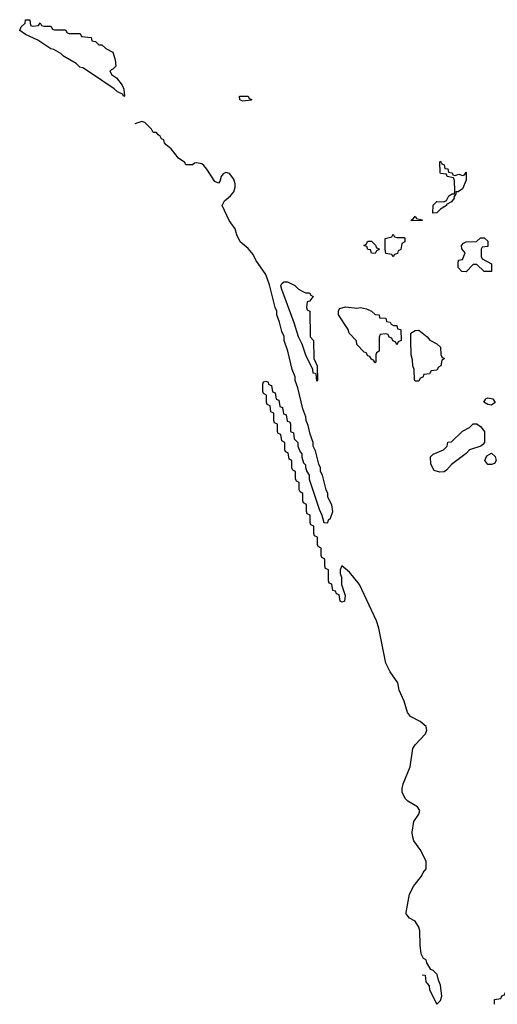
# Model space of a CAD drawing. Header units: inches. Extents: x 2710028 to 2964570, y 496606 to 722708.
# Tile 21 of 228: x 2777018 to 2779642, y 605166 to 610570. Entities that reach past the tile are written whole.
import ezdxf

# ---------------------------------------------------------------- set-up
doc = ezdxf.new("R2010")
doc.units = ezdxf.units.IN
doc.header["$MEASUREMENT"] = 0
doc.layers.add('C7670', color=7, linetype='Continuous')
doc.layers.add('C7671', color=7, linetype='Continuous')

msp = doc.modelspace()

# ---------------------------------------------------------------- linework, layer by layer
at = {"layer": 'C7670', "color": 6}
for points in [[(2777656, 610000), (2777650, 609998)], [(2779230, 605328), (2779246, 605326), (2779248.5, 605288.5), (2779268, 605268), (2779270, 605246), (2779310, 605166), (2779330, 605186), (2779336.3, 605210), (2779330.4, 605270.4), (2779318, 605298), (2779310.7, 605330), (2779290, 605351), (2779276.9, 605356.9), (2779254.4, 605394.4), (2779250.7, 605410), (2779236.9, 605416.9), (2779222.8, 605442.8), (2779217.3, 605490), (2779217.1, 605570), (2779210.5, 605590), (2779190, 605622.8), (2779159.6, 605639.6), (2779142, 605662), (2779141, 605670), (2779159.1, 605770), (2779183.4, 605816.6), (2779226, 605870), (2779234, 605890), (2779250.3, 605909.7), (2779250.4, 605949.6), (2779222, 606010), (2779182.6, 606062.6), (2779175.5, 606090), (2779173.4, 606110), (2779182.8, 606170), (2779210, 606208.7), (2779215.5, 606230), (2779204, 606250), (2779150, 606280.7), (2779135.8, 606295.8), (2779119.1, 606330), (2779119.1, 606350), (2779124.1, 606375.9), (2779163, 606470), (2779178, 606570), (2779190.3, 606589.6), (2779247.3, 606650), (2779255.5, 606670), (2779250.6, 606690), (2779218.3, 606718.3), (2779165.3, 606745.3), (2779148.4, 606768.4), (2779130.6, 606830), (2779102.8, 606890), (2779096, 606930), (2779054, 606990), (2779030, 607038), (2778990.4, 607230), (2778978.4, 607270), (2778885.5, 607470), (2778830, 607538), (2778788, 607572), (2778778, 607550), (2778778, 607530), (2778786, 607510), (2778786, 607470), (2778806, 607410), (2778802, 607378), (2778790, 607374), (2778778, 607378), (2778772.7, 607412.7), (2778758, 607418), (2778752.7, 607432.7), (2778738, 607438), (2778732.7, 607472.7), (2778718, 607478), (2778714, 607490), (2778714, 607550), (2778698, 607558), (2778694, 607570), (2778694, 607610), (2778678, 607618), (2778674, 607630), (2778674, 607670), (2778658, 607678), (2778654, 607690), (2778654, 607730), (2778638, 607738), (2778634, 607750), (2778634, 607790), (2778618, 607798), (2778614, 607810), (2778614, 607850), (2778598, 607858), (2778594, 607870), (2778594, 607910), (2778578, 607918), (2778574, 607930), (2778574, 607970), (2778558, 607978), (2778554, 607990), (2778554, 608030), (2778538, 608038), (2778534, 608050), (2778534, 608090), (2778518, 608098), (2778514, 608110), (2778514, 608150), (2778498, 608158), (2778492.7, 608192.7), (2778478, 608198), (2778474, 608210), (2778474, 608250), (2778458, 608258), (2778452.7, 608292.7), (2778438, 608298), (2778434, 608310), (2778434, 608350), (2778418, 608358), (2778414, 608370), (2778414, 608410), (2778398, 608418), (2778394, 608450), (2778378, 608458), (2778374, 608470), (2778374, 608510), (2778358, 608518), (2778354, 608530), (2778354, 608570), (2778358, 608582), (2778370, 608586), (2778382, 608582), (2778387.3, 608567.3), (2778402, 608562), (2778407.3, 608527.3), (2778422, 608522), (2778427.3, 608487.3), (2778442, 608482), (2778447.3, 608447.3), (2778462, 608442), (2778467.3, 608407.3), (2778482, 608402), (2778487.3, 608367.3), (2778502, 608362), (2778506, 608350), (2778506, 608310), (2778522, 608302), (2778526, 608270), (2778546, 608250), (2778546, 608230), (2778558, 608198), (2778567.3, 608187.3), (2778568.4, 608168.4), (2778578, 608138), (2778587.3, 608127.3), (2778587.3, 608112.7), (2778595.3, 608090), (2778608, 608070), (2778608.4, 608048.4), (2778663.1, 607883.1), (2778678, 607850), (2778688, 607810), (2778710, 607808.7), (2778715.3, 607824.7), (2778725.4, 607834.6), (2778738, 607870), (2778732, 607908), (2778711.3, 607950), (2778711, 607970), (2778701, 607990), (2778681, 608070), (2778671, 608090), (2778670.8, 608110), (2778661, 608130), (2778643.5, 608203.5), (2778631, 608230), (2778630.8, 608250), (2778614.4, 608294.4), (2778603.5, 608343.5), (2778591, 608370), (2778590.5, 608390.5), (2778574.4, 608434.4), (2778546.8, 608550), (2778530.8, 608590), (2778530.7, 608610), (2778514.8, 608650), (2778490.7, 608750), (2778470.8, 608810), (2778470.5, 608830.5), (2778458, 608858), (2778446, 608910), (2778431, 608950), (2778430.7, 608970), (2778421, 608990), (2778390, 609114), (2778370, 609172), (2778314.8, 609250), (2778300.7, 609280.7), (2778273.4, 609313.4), (2778230, 609351.3), (2778210.7, 609390), (2778201.4, 609421.4), (2778168.2, 609468.2), (2778130.8, 609550), (2778143.4, 609576.6), (2778176.4, 609603.6), (2778194.4, 609625.6), (2778202, 609650), (2778202, 609670), (2778194.6, 609694.6), (2778170, 609726), (2778150, 609730.8), (2778136, 609724), (2778124, 609710), (2778117.2, 609682.8), (2778110, 609672), (2778090, 609682), (2778046, 609750), (2778030.5, 609770.5), (2778018.5, 609778.5), (2777990, 609784.7), (2777978, 609782), (2777967.3, 609772.7), (2777930, 609774), (2777926, 609786), (2777890.5, 609810.5), (2777850, 609861), (2777822.8, 609882.8), (2777814, 609894), (2777810, 609911), (2777796.9, 609916.9), (2777790, 609931.3), (2777778, 609938), (2777770, 609951), (2777751.6, 609951.6), (2777742, 609970), (2777711, 610000)], [(2779627, 605167), (2779627.3, 605192.7), (2779662, 605198), (2779667.3, 605212.7), (2779682, 605218), (2779687.3, 605232.7), (2779722, 605238), (2779727.3, 605252.7), (2779742, 605258), (2779750, 605274), (2779782, 605278), (2779790, 605314), (2779802, 605318), (2779808.4, 605331.6), (2779809.7, 605410.3), (2779857.4, 605462.6), (2779889.6, 605530), (2779915.6, 605564.4), (2779942.7, 605577.3), (2779970, 605580.5), (2780000, 605591.7)]]:
    msp.add_lwpolyline(points, dxfattribs=at)
for points in [[(2779410, 609714), (2779430, 609722), (2779450, 609714), (2779462, 609718), (2779470, 609734), (2779470.8, 609690), (2779450, 609642), (2779426, 609626), (2779414, 609626), (2779414, 609614), (2779403.6, 609596.4), (2779404.7, 609590), (2779390.4, 609569.6), (2779363.6, 609556.4), (2779362, 609550), (2779330.7, 609529.3), (2779310, 609509.2), (2779288.4, 609508.4), (2779290, 609551.3), (2779310, 609571.3), (2779348.9, 609571.1), (2779362, 609578), (2779376.4, 609603.6), (2779394, 609614), (2779406, 609614), (2779408.7, 609631.3), (2779407.3, 609687.3), (2779402, 609702), (2779366, 609710), (2779362, 609722), (2779330, 609726), (2779328, 609730), (2779326, 609790), (2779330, 609794), (2779338, 609778), (2779350, 609774), (2779354, 609754), (2779370, 609752), (2779374, 609734), (2779394, 609730), (2779398, 609718)], [(2779170, 609466), (2779169, 609470), (2779182, 609478), (2779190, 609491.3), (2779198, 609478), (2779230, 609472), (2779230, 609468.7)], [(2779090, 609374), (2779130, 609374), (2779134, 609370), (2779134, 609350), (2779118, 609342), (2779111.6, 609308.4), (2779098, 609302), (2779092.7, 609287.3), (2779078, 609282), (2779070, 609268), (2779062, 609282), (2779030, 609286), (2779026, 609310), (2779026, 609370), (2779062, 609378), (2779070, 609392), (2779078, 609378)], [(2779610, 609188), (2779570, 609188.7), (2779530, 609226), (2779510, 609226), (2779470, 609186), (2779447.3, 609187.3), (2779426, 609210), (2779426, 609230), (2779428, 609250), (2779450, 609254), (2779466, 609290), (2779447.3, 609312.7), (2779446, 609330), (2779456.4, 609343.6), (2779470, 609351.3), (2779528, 609352), (2779550, 609372), (2779570, 609372), (2779590, 609354), (2779590, 609326), (2779558, 609322), (2779554, 609310), (2779554, 609270), (2779558, 609258), (2779610.8, 609230.8)], [(2778970, 609286), (2778950, 609288), (2778946, 609306), (2778930, 609308), (2778926, 609326), (2778908, 609330), (2778922, 609338), (2778930, 609354), (2778950, 609354), (2778972.7, 609332.7), (2778978, 609318), (2778992.7, 609312.7), (2778990, 609306), (2778978, 609302)], [(2778650, 608586), (2778646, 608626), (2778629.4, 608629.4), (2778628.7, 608650), (2778590, 608728), (2778569.4, 608789.4), (2778549.6, 608829.6), (2778526.6, 608906.6), (2778458, 609090), (2778453.2, 609110), (2778458, 609122), (2778470, 609131), (2778490, 609130.8), (2778530.4, 609110.4), (2778550, 609091), (2778576.9, 609076.9), (2778590, 609071.3), (2778610, 609071), (2778618, 609058), (2778631, 609050), (2778610, 609026), (2778598, 609022), (2778594, 608990), (2778598, 608978), (2778612, 608970), (2778614, 608830), (2778632, 608810), (2778634, 608710), (2778652, 608670), (2778654, 608590)], [(2778870, 608986.8), (2778890.6, 608990.6), (2778923.5, 608983.5), (2778950.9, 608970.9), (2778970, 608952), (2778992, 608950), (2778994, 608934), (2779030, 608931.3), (2779034, 608914), (2779054, 608910), (2779058, 608898), (2779072, 608892), (2779090, 608891.3), (2779092.7, 608872.7), (2779112, 608870), (2779114, 608810), (2779098, 608802), (2779090, 608786), (2779082, 608802), (2779067.3, 608807.3), (2779062, 608822), (2779047.3, 608827.3), (2779042, 608842), (2779030, 608846), (2778998, 608842), (2778992.7, 608827.3), (2778992, 608750), (2778978, 608742), (2778974, 608730), (2778974, 608690), (2778970, 608686), (2778962, 608702), (2778950, 608706), (2778942, 608722), (2778930, 608726), (2778922, 608742), (2778910, 608746), (2778870, 608788), (2778868, 608808), (2778828.7, 608850), (2778822, 608870), (2778768.7, 608950), (2778768.7, 608970), (2778774.6, 608985.4), (2778810, 608994.8)], [(2779190, 608586), (2779187.3, 608592.7), (2779186, 608650), (2779178, 608670), (2779176.4, 608703.6), (2779168, 608730), (2779166, 608810), (2779166, 608850), (2779190, 608864.7), (2779210, 608866), (2779256, 608830), (2779270.7, 608810.7), (2779310, 608791.3), (2779330, 608772), (2779332, 608732), (2779338, 608718), (2779351.3, 608710), (2779338, 608702), (2779332, 608670), (2779318, 608662), (2779310, 608646), (2779278, 608642), (2779270, 608626), (2779238, 608622), (2779232.7, 608607.3), (2779218, 608602), (2779210, 608586)], [(2779610, 608454), (2779590, 608457.2), (2779568.7, 608470), (2779578, 608490), (2779590, 608494.8), (2779618, 608490), (2779630, 608468.7)], [(2779326.3, 608086.3), (2779295.1, 608095.1), (2779276, 608130), (2779275.3, 608170), (2779290, 608184.7), (2779346, 608210), (2779366, 608230), (2779370, 608252), (2779390, 608254), (2779450, 608312), (2779490, 608332), (2779509, 608351), (2779530, 608351), (2779550, 608338), (2779571, 608310), (2779570.8, 608250), (2779562, 608238), (2779550.7, 608229.3), (2779490, 608208.7), (2779470.6, 608189.4), (2779390, 608129.2), (2779362.8, 608097.2), (2779350, 608089.2)], [(2779610, 608129.2), (2779589.5, 608129.5), (2779573.2, 608150), (2779584.1, 608175.9), (2779610, 608191), (2779630, 608172), (2779636, 608150), (2779626, 608134)]]:
    msp.add_lwpolyline(points, close=True, dxfattribs=at)
at = {"layer": 'C7671', "color": 6}
for points in [[(2777090, 610534), (2777122, 610538), (2777130, 610552), (2777138, 610538), (2777150, 610534), (2777190, 610534), (2777198, 610518), (2777210, 610514), (2777270, 610514), (2777278, 610498), (2777290, 610494), (2777350, 610494), (2777358, 610478), (2777410, 610472), (2777414, 610454), (2777434, 610450), (2777452, 610432), (2777470, 610431.3), (2777491.1, 610411.1), (2777530, 610391.3), (2777542.8, 610350), (2777545.4, 610314.6), (2777530, 610298), (2777514, 610290), (2777522, 610270), (2777550, 610251), (2777580.7, 610210), (2777590.8, 610189.2), (2777594, 610150), (2777590, 610148), (2777582, 610162), (2777554.6, 610174.6), (2777538, 610190), (2777402, 610282), (2777365.2, 610305.2), (2777348.7, 610310), (2777329.2, 610329.2), (2777258, 610370), (2777244, 610384), (2777205.6, 610405.6), (2777188.7, 610410), (2777117.2, 610457.2), (2777050, 610489.2), (2777018, 610510), (2777026, 610530), (2777048.7, 610551.3), (2777049.2, 610570), (2777074, 610570), (2777078, 610538)], [(2778243.1, 610123.1), (2778228, 610130), (2778226, 610150), (2778274, 610150), (2778278, 610138), (2778292.7, 610132.7), (2778290, 610129)]]:
    msp.add_lwpolyline(points, close=True, dxfattribs=at)
msp.add_lwpolyline([(2777711, 610000), (2777705.4, 610005.4), (2777690, 610011.3), (2777656, 610000)], dxfattribs=at)

doc.saveas('drawing.dxf')
